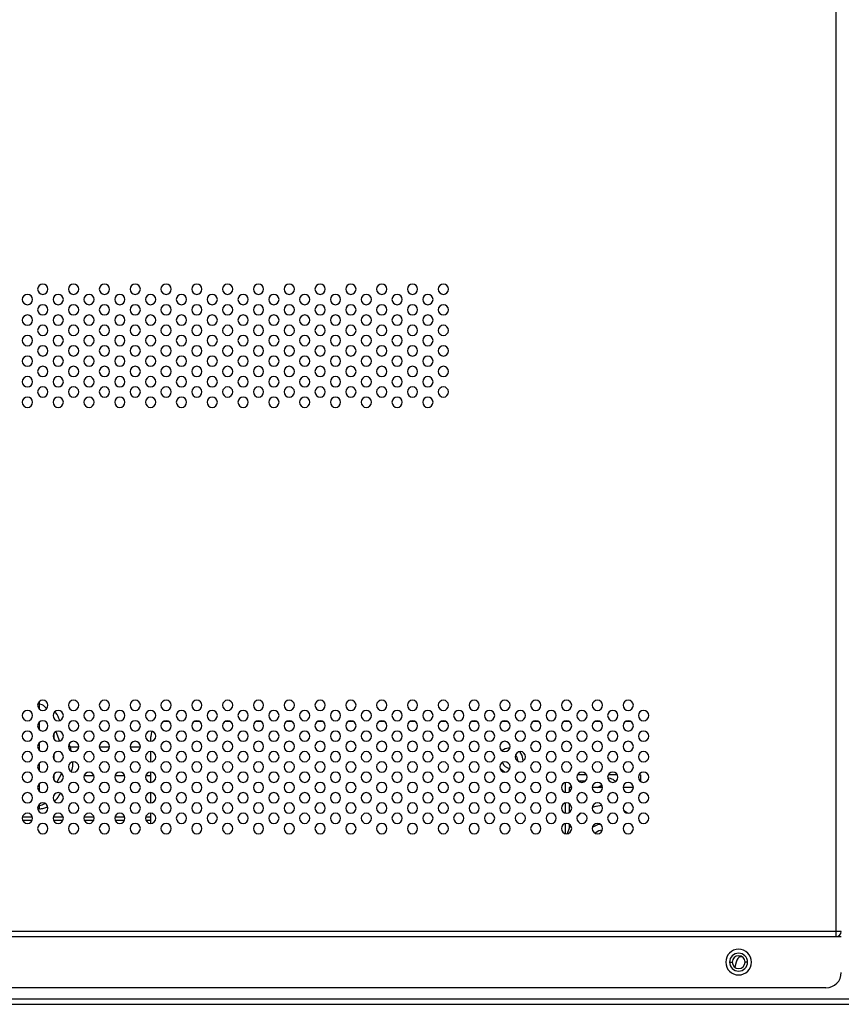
# Model space of a CAD drawing. Header units: millimetres. Extents: x 0 to 1118, y 0 to 864.
# Tile 73 of 256: x 838 to 870, y 350 to 388. Entities that reach past the tile are written whole.
import ezdxf

# ---------------------------------------------------------------- set-up
doc = ezdxf.new("R2010")
doc.units = ezdxf.units.MM

msp = doc.modelspace()

# ---------------------------------------------------------------- linework, layer by layer
at = {"color": 7, "linetype": 'Continuous', "lineweight": 25}
for p, q in [((869.4268, 352.9062), (869.4268, 480.1586)), ((843.4297, 361.0778), (843.3336, 361.0778)), ((844.6297, 361.0778), (844.424, 361.0778)), ((845.8297, 361.0778), (845.624, 361.0778)), ((847.0297, 361.0778), (846.824, 361.0778)), ((848.2297, 361.0778), (848.024, 361.0778)), ((849.4297, 361.0778), (849.224, 361.0778)), ((850.6297, 361.0778), (850.424, 361.0778)), ((851.8297, 361.0778), (851.624, 361.0778)), ((853.0297, 361.0778), (852.824, 361.0778)), ((854.2297, 361.0778), (854.024, 361.0778)), ((855.4297, 361.0778), (855.224, 361.0778)), ((856.6297, 361.0778), (856.424, 361.0778)), ((857.8297, 361.0778), (857.624, 361.0778)), ((859.0297, 361.0778), (858.824, 361.0778)), ((860.2297, 361.0778), (860.024, 361.0778)), ((861.4297, 361.0778), (861.224, 361.0778)), ((842.7336, 360.3063), (842.7336, 360.4778)), ((842.7336, 359.5063), (842.7336, 359.9061)), ((857.0258, 359.5336), (857.0268, 359.5586)), ((857.2268, 359.5586), (857.2262, 359.5326)), ((842.7336, 358.7063), (842.7336, 359.1061)), ((859.7, 359.0062), (859.3536, 359.0062)), ((860.9, 359.0062), (860.5536, 359.0062)), ((861.8068, 359.0062), (861.7536, 359.0062)), ((861.8068, 359.0062), (861.8068, 358.7662)), ((858.8668, 358.697), (858.8668, 358.3154)), ((859.0268, 358.5062), (859.0268, 358.333)), ((859.1268, 358.5062), (859.0268, 358.5062)), ((860.3268, 358.5062), (859.9268, 358.5062)), ((860.8168, 358.7662), (860.8444, 358.7444)), ((861.5268, 358.5062), (861.1268, 358.5062)), ((861.8068, 358.7662), (861.8068, 358.7462)), ((842.7336, 357.9063), (842.7336, 358.3061)), ((858.8668, 357.897), (858.8668, 357.5154)), ((859.0268, 357.8794), (859.0268, 357.533)), ((838.1202, 357.3572), (837.7334, 357.3572)), ((839.3202, 357.3572), (838.9334, 357.3572)), ((840.5202, 357.3572), (840.1334, 357.3572)), ((841.7202, 357.3572), (841.3334, 357.3572)), ((842.7336, 357.3572), (842.5334, 357.3572)), ((842.7336, 357.1063), (842.7336, 357.5061)), ((861.293, 357.5091), (861.1583, 357.5986)), ((838.1052, 357.2158), (837.7485, 357.2158)), ((839.3052, 357.2158), (838.9485, 357.2158)), ((840.5052, 357.2158), (840.1485, 357.2158)), ((841.7052, 357.2158), (841.3485, 357.2158)), ((842.7336, 357.2158), (842.5485, 357.2158)), ((858.8668, 357.097), (858.8668, 356.7154)), ((859.0268, 357.0794), (859.0268, 356.917)), ((869.4268, 352.9062), (744.0268, 352.9062)), ((744.0268, 352.7062), (869.4268, 352.7062)), ((869.4268, 352.7062), (869.4268, 352.9062)), ((869.6268, 352.9062), (869.4268, 352.9062)), ((869.4268, 352.7062), (869.6268, 352.7062)), ((865.2768, 351.7062), (865.3768, 351.7062)), ((865.5332, 351.7085), (865.4787, 351.5049)), ((865.6836, 351.9279), (865.7424, 351.9279)), ((865.9768, 351.7062), (865.8768, 351.7062)), ((869.0268, 350.7062), (744.4268, 350.7062)), ((910.7268, 350.265), (702.7268, 350.265)), ((702.7268, 350.065), (910.7268, 350.065))]:
    msp.add_line(p, q, dxfattribs=at)
at = {"color": 8, "linetype": 'Continuous', "lineweight": 25}
for p, q in [((838.3955, 361.757), (838.3334, 361.757)), ((838.3955, 361.757), (838.3955, 361.857)), ((838.3955, 361.5554), (838.3955, 361.757)), ((838.3955, 360.7554), (838.3955, 361.057)), ((838.9611, 360.6182), (838.9611, 360.3942)), ((839.0371, 360.685), (839.1793, 360.3132)), ((838.3955, 359.9554), (838.3955, 360.257)), ((839.5878, 360.0933), (839.5299, 360.0712)), ((839.5878, 360.0933), (839.5483, 360.1964)), ((839.5878, 360.0933), (839.9264, 360.0933)), ((839.5878, 360.0933), (839.6211, 359.9407)), ((840.7273, 360.0933), (841.1264, 360.0933)), ((841.9273, 360.0933), (842.3264, 360.0933)), ((838.9611, 359.8182), (838.9611, 359.5942)), ((838.3955, 359.1554), (838.3955, 359.457)), ((838.9611, 359.0182), (838.9611, 358.7942)), ((839.2607, 359.0548), (839.0757, 358.7129)), ((840.5189, 358.9619), (840.1347, 358.9619)), ((841.7189, 358.9619), (841.3347, 358.9619)), ((842.7336, 358.9619), (842.5347, 358.9619)), ((838.3955, 358.3554), (838.3955, 358.657)), ((859.1068, 358.5062), (859.1068, 358.5934)), ((859.384, 358.7662), (859.6697, 358.7662)), ((860.8168, 358.7662), (860.8697, 358.7662)), ((861.784, 358.7662), (861.8068, 358.7662)), ((838.3541, 357.807), (838.3955, 357.807)), ((838.3955, 357.807), (838.3955, 357.857)), ((838.3955, 357.6772), (838.3289, 357.6772))]:
    msp.add_line(p, q, dxfattribs=at)
at = {"color": 7, "linetype": 'Continuous', "lineweight": 25, "flags": 128}
for points in [[(843.3336, 361.0778), (843.2166, 361.0662), (843.2032, 361.0634)], [(842.7763, 360.7), (842.7451, 360.5948), (842.7336, 360.4778)], [(856.4091, 359.9446), (856.5355, 360.0205), (856.7211, 360.0585)], [(857.0895, 359.9027), (857.1888, 359.7499), (857.2268, 359.5586)], [(856.5127, 359.1067), (856.3733, 359.205), (856.3358, 359.2469)], [(860.1323, 358.5062), (860.2438, 358.5758), (860.3057, 358.5957)], [(838.3955, 357.6772), (838.3955, 357.6915), (838.3955, 357.7063), (838.3955, 357.7218), (838.3955, 357.7378), (838.3955, 357.7544), (838.3955, 357.7715), (838.3955, 357.7891), (838.3955, 357.807)], [(860.3017, 357.8032), (860.0631, 357.7686), (859.9284, 357.7312)], [(859.493, 357.5033), (859.4616, 357.479), (859.3266, 357.3572)], [(859.0834, 357.0307), (859.0454, 356.9571), (858.9516, 356.7078)], [(859.9338, 356.9586), (860.1496, 357.0671), (860.2156, 357.0854)], [(860.319, 356.8507), (860.1862, 356.8143), (860.041, 356.7256)]]:
    msp.add_lwpolyline(points, dxfattribs=at)
at = {"color": 8, "linetype": 'Continuous', "lineweight": 25, "flags": 128}
msp.add_lwpolyline([(860.2166, 358.5062), (860.2629, 358.5296), (860.3224, 358.5482)], dxfattribs=at)
at = {"color": 7, "linetype": 'Continuous', "lineweight": 25}
for centre, radius, start, end in [((838.5268, 377.9062), 0.2, 0, 180), ((839.7268, 377.9062), 0.2, 0, 180), ((840.9268, 377.9062), 0.2, 0, 180), ((842.1268, 377.9062), 0.2, 0, 180), ((843.3268, 377.9062), 0.2, 0, 180), ((844.5268, 377.9062), 0.2, 0, 180), ((845.7268, 377.9062), 0.2, 0, 180), ((846.9268, 377.9062), 0.2, 0, 180), ((848.1268, 377.9062), 0.2, 0, 180), ((849.3268, 377.9062), 0.2, 0, 180), ((850.5268, 377.9062), 0.2, 0, 180), ((851.7268, 377.9062), 0.2, 0, 180), ((852.9268, 377.9062), 0.2, 0, 180), ((854.1268, 377.9062), 0.2, 0, 180), ((837.9268, 377.5062), 0.2, 0, 180), ((838.5268, 377.9062), 0.2, 180, 0), ((839.1268, 377.5062), 0.2, 0, 180), ((839.7268, 377.9062), 0.2, 180, 0), ((840.3268, 377.5062), 0.2, 0, 180), ((840.9268, 377.9062), 0.2, 180, 0), ((841.5268, 377.5062), 0.2, 0, 180), ((842.1268, 377.9062), 0.2, 180, 0), ((842.7268, 377.5062), 0.2, 0, 180), ((843.3268, 377.9062), 0.2, 180, 0), ((843.9268, 377.5062), 0.2, 0, 180), ((844.5268, 377.9062), 0.2, 180, 0), ((845.1268, 377.5062), 0.2, 0, 180), ((845.7268, 377.9062), 0.2, 180, 0), ((846.3268, 377.5062), 0.2, 0, 180), ((846.9268, 377.9062), 0.2, 180, 0), ((847.5268, 377.5062), 0.2, 0, 180), ((848.1268, 377.9062), 0.2, 180, 0), ((848.7268, 377.5062), 0.2, 0, 180), ((849.3268, 377.9062), 0.2, 180, 0), ((849.9268, 377.5062), 0.2, 0, 180), ((850.5268, 377.9062), 0.2, 180, 0), ((851.1268, 377.5062), 0.2, 0, 180), ((851.7268, 377.9062), 0.2, 180, 0), ((852.3268, 377.5062), 0.2, 0, 180), ((852.9268, 377.9062), 0.2, 180, 0), ((853.5268, 377.5062), 0.2, 0, 180), ((854.1268, 377.9062), 0.2, 180, 0), ((837.9268, 377.5062), 0.2, 180, 0), ((838.5268, 377.1062), 0.2, 0, 180), ((839.1268, 377.5062), 0.2, 180, 0), ((839.7268, 377.1062), 0.2, 0, 180), ((840.3268, 377.5062), 0.2, 180, 0), ((840.9268, 377.1062), 0.2, 0, 180), ((841.5268, 377.5062), 0.2, 180, 0), ((842.1268, 377.1062), 0.2, 0, 180), ((842.7268, 377.5062), 0.2, 180, 0), ((843.3268, 377.1062), 0.2, 0, 180), ((843.9268, 377.5062), 0.2, 180, 0), ((844.5268, 377.1062), 0.2, 0, 180), ((845.1268, 377.5062), 0.2, 180, 0), ((845.7268, 377.1062), 0.2, 0, 180), ((846.3268, 377.5062), 0.2, 180, 0), ((846.9268, 377.1062), 0.2, 0, 180), ((847.5268, 377.5062), 0.2, 180, 0), ((848.1268, 377.1062), 0.2, 0, 180), ((848.7268, 377.5062), 0.2, 180, 0), ((849.3268, 377.1062), 0.2, 0, 180), ((849.9268, 377.5062), 0.2, 180, 0), ((850.5268, 377.1062), 0.2, 0, 180), ((851.1268, 377.5062), 0.2, 180, 0), ((851.7268, 377.1062), 0.2, 0, 180), ((852.3268, 377.5062), 0.2, 180, 0), ((852.9268, 377.1062), 0.2, 0, 180), ((853.5268, 377.5062), 0.2, 180, 0), ((854.1268, 377.1062), 0.2, 0, 180), ((837.9268, 376.7062), 0.2, 0, 180), ((838.5268, 377.1062), 0.2, 180, 0), ((839.1268, 376.7062), 0.2, 0, 180), ((839.7268, 377.1062), 0.2, 180, 0), ((840.3268, 376.7062), 0.2, 0, 180), ((840.9268, 377.1062), 0.2, 180, 0), ((841.5268, 376.7062), 0.2, 0, 180), ((842.1268, 377.1062), 0.2, 180, 0), ((842.7268, 376.7062), 0.2, 0, 180), ((843.3268, 377.1062), 0.2, 180, 0), ((843.9268, 376.7062), 0.2, 0, 180), ((844.5268, 377.1062), 0.2, 180, 0), ((845.1268, 376.7062), 0.2, 0, 180), ((845.7268, 377.1062), 0.2, 180, 0), ((846.3268, 376.7062), 0.2, 0, 180), ((846.9268, 377.1062), 0.2, 180, 0), ((847.5268, 376.7062), 0.2, 0, 180), ((848.1268, 377.1062), 0.2, 180, 0), ((848.7268, 376.7062), 0.2, 0, 180), ((849.3268, 377.1062), 0.2, 180, 0), ((849.9268, 376.7062), 0.2, 0, 180), ((850.5268, 377.1062), 0.2, 180, 0), ((851.1268, 376.7062), 0.2, 0, 180), ((851.7268, 377.1062), 0.2, 180, 0), ((852.3268, 376.7062), 0.2, 0, 180), ((852.9268, 377.1062), 0.2, 180, 0), ((853.5268, 376.7062), 0.2, 0, 180), ((854.1268, 377.1062), 0.2, 180, 0), ((837.9268, 376.7062), 0.2, 180, 0), ((838.5268, 376.3062), 0.2, 0, 180), ((839.1268, 376.7062), 0.2, 180, 0), ((839.7268, 376.3062), 0.2, 0, 180), ((840.3268, 376.7062), 0.2, 180, 0), ((840.9268, 376.3062), 0.2, 0, 180), ((841.5268, 376.7062), 0.2, 180, 0), ((842.1268, 376.3062), 0.2, 0, 180), ((842.7268, 376.7062), 0.2, 180, 0), ((843.3268, 376.3062), 0.2, 0, 180), ((843.9268, 376.7062), 0.2, 180, 0), ((844.5268, 376.3062), 0.2, 0, 180), ((845.1268, 376.7062), 0.2, 180, 0), ((845.7268, 376.3062), 0.2, 0, 180), ((846.3268, 376.7062), 0.2, 180, 0), ((846.9268, 376.3062), 0.2, 0, 180), ((847.5268, 376.7062), 0.2, 180, 0), ((848.1268, 376.3062), 0.2, 0, 180), ((848.7268, 376.7062), 0.2, 180, 0), ((849.3268, 376.3062), 0.2, 0, 180), ((849.9268, 376.7062), 0.2, 180, 0), ((850.5268, 376.3062), 0.2, 0, 180), ((851.1268, 376.7062), 0.2, 180, 0), ((851.7268, 376.3062), 0.2, 0, 180), ((852.3268, 376.7062), 0.2, 180, 0), ((852.9268, 376.3062), 0.2, 0, 180), ((853.5268, 376.7062), 0.2, 180, 0), ((854.1268, 376.3062), 0.2, 0, 180), ((837.9268, 375.9062), 0.2, 0, 180), ((838.5268, 376.3062), 0.2, 180, 0), ((839.1268, 375.9062), 0.2, 0, 180), ((839.7268, 376.3062), 0.2, 180, 0), ((840.3268, 375.9062), 0.2, 0, 180), ((840.9268, 376.3062), 0.2, 180, 0), ((841.5268, 375.9062), 0.2, 0, 180), ((842.1268, 376.3062), 0.2, 180, 0), ((842.7268, 375.9062), 0.2, 0, 180), ((843.3268, 376.3062), 0.2, 180, 0), ((843.9268, 375.9062), 0.2, 0, 180), ((844.5268, 376.3062), 0.2, 180, 0), ((845.1268, 375.9062), 0.2, 0, 180), ((845.7268, 376.3062), 0.2, 180, 0), ((846.3268, 375.9062), 0.2, 0, 180), ((846.9268, 376.3062), 0.2, 180, 0), ((847.5268, 375.9062), 0.2, 0, 180), ((848.1268, 376.3062), 0.2, 180, 0), ((848.7268, 375.9062), 0.2, 0, 180), ((849.3268, 376.3062), 0.2, 180, 0), ((849.9268, 375.9062), 0.2, 0, 180), ((850.5268, 376.3062), 0.2, 180, 0), ((851.1268, 375.9062), 0.2, 0, 180), ((851.7268, 376.3062), 0.2, 180, 0), ((852.3268, 375.9062), 0.2, 0, 180), ((852.9268, 376.3062), 0.2, 180, 0), ((853.5268, 375.9062), 0.2, 0, 180), ((854.1268, 376.3062), 0.2, 180, 0), ((837.9268, 375.9062), 0.2, 180, 0), ((839.1268, 375.9062), 0.2, 180, 0), ((840.3268, 375.9062), 0.2, 180, 0), ((841.5268, 375.9062), 0.2, 180, 0), ((842.7268, 375.9062), 0.2, 180, 0), ((843.9268, 375.9062), 0.2, 180, 0), ((845.1268, 375.9062), 0.2, 180, 0), ((846.3268, 375.9062), 0.2, 180, 0), ((847.5268, 375.9062), 0.2, 180, 0), ((848.7268, 375.9062), 0.2, 180, 0), ((849.9268, 375.9062), 0.2, 180, 0), ((851.1268, 375.9062), 0.2, 180, 0), ((852.3268, 375.9062), 0.2, 180, 0), ((853.5268, 375.9062), 0.2, 180, 0), ((838.5268, 375.5062), 0.2, 0, 180), ((838.5268, 375.5062), 0.2, 180, 0), ((839.7268, 375.5062), 0.2, 0, 180), ((839.7268, 375.5062), 0.2, 180, 0), ((840.9268, 375.5062), 0.2, 0, 180), ((840.9268, 375.5062), 0.2, 180, 0), ((842.1268, 375.5062), 0.2, 0, 180), ((842.1268, 375.5062), 0.2, 180, 0), ((843.3268, 375.5062), 0.2, 0, 180), ((843.3268, 375.5062), 0.2, 180, 0), ((844.5268, 375.5062), 0.2, 0, 180), ((844.5268, 375.5062), 0.2, 180, 0), ((845.7268, 375.5062), 0.2, 0, 180), ((845.7268, 375.5062), 0.2, 180, 0), ((846.9268, 375.5062), 0.2, 0, 180), ((846.9268, 375.5062), 0.2, 180, 0), ((848.1268, 375.5062), 0.2, 0, 180), ((848.1268, 375.5062), 0.2, 180, 0), ((849.3268, 375.5062), 0.2, 0, 180), ((849.3268, 375.5062), 0.2, 180, 0), ((850.5268, 375.5062), 0.2, 0, 180), ((850.5268, 375.5062), 0.2, 180, 0), ((851.7268, 375.5062), 0.2, 0, 180), ((851.7268, 375.5062), 0.2, 180, 0), ((852.9268, 375.5062), 0.2, 0, 180), ((852.9268, 375.5062), 0.2, 180, 0), ((854.1268, 375.5062), 0.2, 0, 180), ((854.1268, 375.5062), 0.2, 180, 0), ((837.9268, 375.1062), 0.2, 0, 180), ((837.9268, 375.1062), 0.2, 180, 0), ((839.1268, 375.1062), 0.2, 0, 180), ((839.1268, 375.1062), 0.2, 180, 0), ((840.3268, 375.1062), 0.2, 0, 180), ((840.3268, 375.1062), 0.2, 180, 0), ((841.5268, 375.1062), 0.2, 0, 180), ((841.5268, 375.1062), 0.2, 180, 0), ((842.7268, 375.1062), 0.2, 0, 180), ((842.7268, 375.1062), 0.2, 180, 0), ((843.9268, 375.1062), 0.2, 0, 180), ((843.9268, 375.1062), 0.2, 180, 0), ((845.1268, 375.1062), 0.2, 0, 180), ((845.1268, 375.1062), 0.2, 180, 0), ((846.3268, 375.1062), 0.2, 0, 180), ((846.3268, 375.1062), 0.2, 180, 0), ((847.5268, 375.1062), 0.2, 0, 180), ((847.5268, 375.1062), 0.2, 180, 0), ((848.7268, 375.1062), 0.2, 0, 180), ((848.7268, 375.1062), 0.2, 180, 0), ((849.9268, 375.1062), 0.2, 0, 180), ((849.9268, 375.1062), 0.2, 180, 0), ((851.1268, 375.1062), 0.2, 0, 180), ((851.1268, 375.1062), 0.2, 180, 0), ((852.3268, 375.1062), 0.2, 0, 180), ((852.3268, 375.1062), 0.2, 180, 0), ((853.5268, 375.1062), 0.2, 0, 180), ((853.5268, 375.1062), 0.2, 180, 0), ((838.5268, 374.7062), 0.2, 0, 180), ((838.5268, 374.7062), 0.2, 180, 0), ((839.7268, 374.7062), 0.2, 0, 180), ((839.7268, 374.7062), 0.2, 180, 0), ((840.9268, 374.7062), 0.2, 0, 180), ((840.9268, 374.7062), 0.2, 180, 0), ((842.1268, 374.7062), 0.2, 0, 180), ((842.1268, 374.7062), 0.2, 180, 0), ((843.3268, 374.7062), 0.2, 0, 180), ((843.3268, 374.7062), 0.2, 180, 0), ((844.5268, 374.7062), 0.2, 0, 180), ((844.5268, 374.7062), 0.2, 180, 0), ((845.7268, 374.7062), 0.2, 0, 180), ((845.7268, 374.7062), 0.2, 180, 0), ((846.9268, 374.7062), 0.2, 0, 180), ((846.9268, 374.7062), 0.2, 180, 0), ((848.1268, 374.7062), 0.2, 0, 180), ((848.1268, 374.7062), 0.2, 180, 0), ((849.3268, 374.7062), 0.2, 0, 180), ((849.3268, 374.7062), 0.2, 180, 0), ((850.5268, 374.7062), 0.2, 0, 180), ((850.5268, 374.7062), 0.2, 180, 0), ((851.7268, 374.7062), 0.2, 0, 180), ((851.7268, 374.7062), 0.2, 180, 0), ((852.9268, 374.7062), 0.2, 0, 180), ((852.9268, 374.7062), 0.2, 180, 0), ((854.1268, 374.7062), 0.2, 0, 180), ((854.1268, 374.7062), 0.2, 180, 0), ((837.9268, 374.3062), 0.2, 0, 180), ((837.9268, 374.3062), 0.2, 180, 0), ((839.1268, 374.3062), 0.2, 0, 180), ((839.1268, 374.3062), 0.2, 180, 0), ((840.3268, 374.3062), 0.2, 0, 180), ((840.3268, 374.3062), 0.2, 180, 0), ((841.5268, 374.3062), 0.2, 0, 180), ((841.5268, 374.3062), 0.2, 180, 0), ((842.7268, 374.3062), 0.2, 0, 180), ((842.7268, 374.3062), 0.2, 180, 0), ((843.9268, 374.3062), 0.2, 0, 180), ((843.9268, 374.3062), 0.2, 180, 0), ((845.1268, 374.3062), 0.2, 0, 180), ((845.1268, 374.3062), 0.2, 180, 0), ((846.3268, 374.3062), 0.2, 0, 180), ((846.3268, 374.3062), 0.2, 180, 0), ((847.5268, 374.3062), 0.2, 0, 180), ((847.5268, 374.3062), 0.2, 180, 0), ((848.7268, 374.3062), 0.2, 0, 180), ((848.7268, 374.3062), 0.2, 180, 0), ((849.9268, 374.3062), 0.2, 0, 180), ((849.9268, 374.3062), 0.2, 180, 0), ((851.1268, 374.3062), 0.2, 0, 180), ((851.1268, 374.3062), 0.2, 180, 0), ((852.3268, 374.3062), 0.2, 0, 180), ((852.3268, 374.3062), 0.2, 180, 0), ((853.5268, 374.3062), 0.2, 0, 180), ((853.5268, 374.3062), 0.2, 180, 0), ((838.5268, 373.9062), 0.2, 0, 180), ((838.5268, 373.9062), 0.2, 180, 0), ((839.7268, 373.9062), 0.2, 0, 180), ((839.7268, 373.9062), 0.2, 180, 0), ((840.9268, 373.9062), 0.2, 0, 180), ((840.9268, 373.9062), 0.2, 180, 0), ((842.1268, 373.9062), 0.2, 0, 180), ((842.1268, 373.9062), 0.2, 180, 0), ((843.3268, 373.9062), 0.2, 0, 180), ((843.3268, 373.9062), 0.2, 180, 0), ((844.5268, 373.9062), 0.2, 0, 180), ((844.5268, 373.9062), 0.2, 180, 0), ((845.7268, 373.9062), 0.2, 0, 180), ((845.7268, 373.9062), 0.2, 180, 0), ((846.9268, 373.9062), 0.2, 0, 180), ((846.9268, 373.9062), 0.2, 180, 0), ((848.1268, 373.9062), 0.2, 0, 180), ((848.1268, 373.9062), 0.2, 180, 0), ((849.3268, 373.9062), 0.2, 0, 180), ((849.3268, 373.9062), 0.2, 180, 0), ((850.5268, 373.9062), 0.2, 0, 180), ((850.5268, 373.9062), 0.2, 180, 0), ((851.7268, 373.9062), 0.2, 0, 180), ((851.7268, 373.9062), 0.2, 180, 0), ((852.9268, 373.9062), 0.2, 0, 180), ((852.9268, 373.9062), 0.2, 180, 0), ((854.1268, 373.9062), 0.2, 0, 180), ((854.1268, 373.9062), 0.2, 180, 0), ((837.9268, 373.5062), 0.2, 0, 180), ((837.9268, 373.5062), 0.2, 180, 0), ((839.1268, 373.5062), 0.2, 0, 180), ((839.1268, 373.5062), 0.2, 180, 0), ((840.3268, 373.5062), 0.2, 0, 180), ((840.3268, 373.5062), 0.2, 180, 0), ((841.5268, 373.5062), 0.2, 0, 180), ((841.5268, 373.5062), 0.2, 180, 0), ((842.7268, 373.5062), 0.2, 0, 180), ((842.7268, 373.5062), 0.2, 180, 0), ((843.9268, 373.5062), 0.2, 0, 180), ((843.9268, 373.5062), 0.2, 180, 0), ((845.1268, 373.5062), 0.2, 0, 180), ((845.1268, 373.5062), 0.2, 180, 0), ((846.3268, 373.5062), 0.2, 0, 180), ((846.3268, 373.5062), 0.2, 180, 0), ((847.5268, 373.5062), 0.2, 0, 180), ((847.5268, 373.5062), 0.2, 180, 0), ((848.7268, 373.5062), 0.2, 0, 180), ((848.7268, 373.5062), 0.2, 180, 0), ((849.9268, 373.5062), 0.2, 0, 180), ((849.9268, 373.5062), 0.2, 180, 0), ((851.1268, 373.5062), 0.2, 0, 180), ((851.1268, 373.5062), 0.2, 180, 0), ((852.3268, 373.5062), 0.2, 0, 180), ((852.3268, 373.5062), 0.2, 180, 0), ((853.5268, 373.5062), 0.2, 0, 180), ((853.5268, 373.5062), 0.2, 180, 0), ((838.5268, 361.7062), 0.2, 0, 180), ((839.7268, 361.7062), 0.2, 0, 180), ((840.9268, 361.7062), 0.2, 0, 180), ((842.1268, 361.7062), 0.2, 0, 180), ((843.3268, 361.7062), 0.2, 0, 180), ((844.5268, 361.7062), 0.2, 0, 180), ((845.7268, 361.7062), 0.2, 0, 180), ((846.9268, 361.7062), 0.2, 0, 180), ((848.1268, 361.7062), 0.2, 0, 180), ((849.3268, 361.7062), 0.2, 0, 180), ((850.5268, 361.7062), 0.2, 0, 180), ((851.7268, 361.7062), 0.2, 0, 180), ((852.9268, 361.7062), 0.2, 0, 180), ((854.1268, 361.7062), 0.2, 0, 180), ((855.3268, 361.7062), 0.2, 0, 180), ((856.5268, 361.7062), 0.2, 0, 180), ((857.7268, 361.7062), 0.2, 0, 180), ((858.9268, 361.7062), 0.2, 0, 180), ((860.1268, 361.7062), 0.2, 0, 180), ((861.3268, 361.7062), 0.2, 0, 180), ((838.5268, 361.7062), 0.2, 180, 0), ((839.7268, 361.7062), 0.2, 180, 0), ((840.9268, 361.7062), 0.2, 180, 0), ((842.1268, 361.7062), 0.2, 180, 0), ((843.3268, 361.7062), 0.2, 180, 0), ((844.5268, 361.7062), 0.2, 180, 0), ((845.7268, 361.7062), 0.2, 180, 0), ((846.9268, 361.7062), 0.2, 180, 0), ((848.1268, 361.7062), 0.2, 180, 0), ((849.3268, 361.7062), 0.2, 180, 0), ((850.5268, 361.7062), 0.2, 180, 0), ((851.7268, 361.7062), 0.2, 180, 0), ((852.9268, 361.7062), 0.2, 180, 0), ((854.1268, 361.7062), 0.2, 180, 0), ((855.3268, 361.7062), 0.2, 180, 0), ((856.5268, 361.7062), 0.2, 180, 0), ((857.7268, 361.7062), 0.2, 180, 0), ((858.9268, 361.7062), 0.2, 180, 0), ((860.1268, 361.7062), 0.2, 180, 0), ((861.3268, 361.7062), 0.2, 180, 0), ((837.9268, 361.3062), 0.2, 0, 180), ((837.9268, 361.3062), 0.2, 180, 0), ((839.1268, 361.3062), 0.2, 0, 180), ((839.1268, 361.3062), 0.2, 180, 0), ((840.3268, 361.3062), 0.2, 0, 180), ((840.3268, 361.3062), 0.2, 180, 0), ((841.5268, 361.3062), 0.2, 0, 180), ((841.5268, 361.3062), 0.2, 180, 0), ((842.7268, 361.3062), 0.2, 0, 180), ((842.7268, 361.3062), 0.2, 180, 0), ((843.9268, 361.3062), 0.2, 0, 180), ((843.9268, 361.3062), 0.2, 180, 0), ((845.1268, 361.3062), 0.2, 0, 180), ((845.1268, 361.3062), 0.2, 180, 0), ((846.3268, 361.3062), 0.2, 0, 180), ((846.3268, 361.3062), 0.2, 180, 0), ((847.5268, 361.3062), 0.2, 0, 180), ((847.5268, 361.3062), 0.2, 180, 0), ((848.7268, 361.3062), 0.2, 0, 180), ((848.7268, 361.3062), 0.2, 180, 0), ((849.9268, 361.3062), 0.2, 0, 180), ((849.9268, 361.3062), 0.2, 180, 0), ((851.1268, 361.3062), 0.2, 0, 180), ((851.1268, 361.3062), 0.2, 180, 0), ((852.3268, 361.3062), 0.2, 0, 180), ((852.3268, 361.3062), 0.2, 180, 0), ((853.5268, 361.3062), 0.2, 0, 180), ((853.5268, 361.3062), 0.2, 180, 0), ((854.7268, 361.3062), 0.2, 0, 180), ((854.7268, 361.3062), 0.2, 180, 0), ((855.9268, 361.3062), 0.2, 0, 180), ((855.9268, 361.3062), 0.2, 180, 0), ((857.1268, 361.3062), 0.2, 0, 180), ((857.1268, 361.3062), 0.2, 180, 0), ((858.3268, 361.3062), 0.2, 0, 180), ((858.3268, 361.3062), 0.2, 180, 0), ((859.5268, 361.3062), 0.2, 0, 180), ((859.5268, 361.3062), 0.2, 180, 0), ((860.7268, 361.3062), 0.2, 0, 180), ((860.7268, 361.3062), 0.2, 180, 0), ((861.9268, 361.3062), 0.2, 0, 180), ((861.9268, 361.3062), 0.2, 180, 0), ((838.5268, 360.9062), 0.2, 0, 180), ((838.5268, 360.9062), 0.2, 180, 0), ((839.7268, 360.9062), 0.2, 0, 180), ((839.7268, 360.9062), 0.2, 180, 0), ((840.9268, 360.9062), 0.2, 0, 180), ((840.9268, 360.9062), 0.2, 180, 0), ((842.1268, 360.9062), 0.2, 0, 180), ((842.1268, 360.9062), 0.2, 180, 0), ((843.3268, 360.9062), 0.2, 0, 180), ((843.3268, 360.9062), 0.2, 180, 0), ((844.5268, 360.9062), 0.2, 0, 180), ((844.5268, 360.9062), 0.2, 180, 0), ((845.7268, 360.9062), 0.2, 0, 180), ((845.7268, 360.9062), 0.2, 180, 0), ((846.9268, 360.9062), 0.2, 0, 180), ((846.9268, 360.9062), 0.2, 180, 0), ((848.1268, 360.9062), 0.2, 0, 180), ((848.1268, 360.9062), 0.2, 180, 0), ((849.3268, 360.9062), 0.2, 0, 180), ((849.3268, 360.9062), 0.2, 180, 0), ((850.5268, 360.9062), 0.2, 0, 180), ((850.5268, 360.9062), 0.2, 180, 0), ((851.7268, 360.9062), 0.2, 0, 180), ((851.7268, 360.9062), 0.2, 180, 0), ((852.9268, 360.9062), 0.2, 0, 180), ((852.9268, 360.9062), 0.2, 180, 0), ((854.1268, 360.9062), 0.2, 0, 180), ((854.1268, 360.9062), 0.2, 180, 0), ((855.3268, 360.9062), 0.2, 0, 180), ((855.3268, 360.9062), 0.2, 180, 0), ((856.5268, 360.9062), 0.2, 0, 180), ((856.5268, 360.9062), 0.2, 180, 0), ((857.7268, 360.9062), 0.2, 0, 180), ((857.7268, 360.9062), 0.2, 180, 0), ((858.9268, 360.9062), 0.2, 0, 180), ((858.9268, 360.9062), 0.2, 180, 0), ((860.1268, 360.9062), 0.2, 0, 180), ((860.1268, 360.9062), 0.2, 180, 0), ((861.3268, 360.9062), 0.2, 0, 180), ((861.3268, 360.9062), 0.2, 180, 0), ((837.9268, 360.5062), 0.2, 0, 180), ((837.9268, 360.5062), 0.2, 180, 0), ((839.1268, 360.5062), 0.2, 0, 180), ((839.1268, 360.5062), 0.2, 180, 0), ((840.3268, 360.5062), 0.2, 0, 180), ((840.3268, 360.5062), 0.2, 180, 0), ((841.5268, 360.5062), 0.2, 0, 180), ((841.5268, 360.5062), 0.2, 180, 0), ((842.7268, 360.5062), 0.2, 0, 180), ((842.7268, 360.5062), 0.2, 180, 0), ((843.9268, 360.5062), 0.2, 0, 180), ((843.9268, 360.5062), 0.2, 180, 0), ((845.1268, 360.5062), 0.2, 0, 180), ((845.1268, 360.5062), 0.2, 180, 0), ((846.3268, 360.5062), 0.2, 0, 180), ((846.3268, 360.5062), 0.2, 180, 0), ((847.5268, 360.5062), 0.2, 0, 180), ((847.5268, 360.5062), 0.2, 180, 0), ((848.7268, 360.5062), 0.2, 0, 180), ((848.7268, 360.5062), 0.2, 180, 0), ((849.9268, 360.5062), 0.2, 0, 180), ((849.9268, 360.5062), 0.2, 180, 0), ((851.1268, 360.5062), 0.2, 0, 180), ((851.1268, 360.5062), 0.2, 180, 0), ((852.3268, 360.5062), 0.2, 0, 180), ((852.3268, 360.5062), 0.2, 180, 0), ((853.5268, 360.5062), 0.2, 0, 180), ((853.5268, 360.5062), 0.2, 180, 0), ((854.7268, 360.5062), 0.2, 0, 180), ((854.7268, 360.5062), 0.2, 180, 0), ((855.9268, 360.5062), 0.2, 0, 180), ((855.9268, 360.5062), 0.2, 180, 0), ((857.1268, 360.5062), 0.2, 0, 180), ((857.1268, 360.5062), 0.2, 180, 0), ((858.3268, 360.5062), 0.2, 0, 180), ((858.3268, 360.5062), 0.2, 180, 0), ((859.5268, 360.5062), 0.2, 0, 180), ((859.5268, 360.5062), 0.2, 180, 0), ((860.7268, 360.5062), 0.2, 0, 180), ((860.7268, 360.5062), 0.2, 180, 0), ((861.9268, 360.5062), 0.2, 0, 180), ((861.9268, 360.5062), 0.2, 180, 0), ((838.5268, 360.1062), 0.2, 0, 180), ((838.5268, 360.1062), 0.2, 180, 0), ((839.7268, 360.1062), 0.2, 0, 180), ((839.7268, 360.1062), 0.2, 180, 0), ((840.9268, 360.1062), 0.2, 0, 180), ((840.9268, 360.1062), 0.2, 180, 0), ((842.1268, 360.1062), 0.2, 0, 180), ((842.1268, 360.1062), 0.2, 180, 0), ((843.3268, 360.1062), 0.2, 0, 180), ((843.3268, 360.1062), 0.2, 180, 0), ((844.5268, 360.1062), 0.2, 0, 180), ((844.5268, 360.1062), 0.2, 180, 0), ((845.7268, 360.1062), 0.2, 0, 180), ((845.7268, 360.1062), 0.2, 180, 0), ((846.9268, 360.1062), 0.2, 0, 180), ((846.9268, 360.1062), 0.2, 180, 0), ((848.1268, 360.1062), 0.2, 0, 180), ((848.1268, 360.1062), 0.2, 180, 0), ((849.3268, 360.1062), 0.2, 0, 180), ((849.3268, 360.1062), 0.2, 180, 0), ((850.5268, 360.1062), 0.2, 0, 180), ((850.5268, 360.1062), 0.2, 180, 0), ((851.7268, 360.1062), 0.2, 0, 180), ((851.7268, 360.1062), 0.2, 180, 0), ((852.9268, 360.1062), 0.2, 0, 180), ((852.9268, 360.1062), 0.2, 180, 0), ((854.1268, 360.1062), 0.2, 0, 180), ((854.1268, 360.1062), 0.2, 180, 0), ((855.3268, 360.1062), 0.2, 0, 180), ((855.3268, 360.1062), 0.2, 180, 0), ((856.5268, 360.1062), 0.2, 0, 180), ((856.5268, 360.1062), 0.2, 180, 0), ((857.7268, 360.1062), 0.2, 0, 180), ((857.7268, 360.1062), 0.2, 180, 0), ((858.9268, 360.1062), 0.2, 0, 180), ((858.9268, 360.1062), 0.2, 180, 0), ((860.1268, 360.1062), 0.2, 0, 180), ((860.1268, 360.1062), 0.2, 180, 0), ((861.3268, 360.1062), 0.2, 0, 180), ((861.3268, 360.1062), 0.2, 180, 0), ((837.9268, 359.7062), 0.2, 0, 180), ((837.9268, 359.7062), 0.2, 180, 0), ((839.1268, 359.7062), 0.2, 0, 180), ((839.1268, 359.7062), 0.2, 180, 0), ((840.3268, 359.7062), 0.2, 0, 180), ((840.3268, 359.7062), 0.2, 180, 0), ((841.5268, 359.7062), 0.2, 0, 180), ((841.5268, 359.7062), 0.2, 180, 0), ((842.7268, 359.7062), 0.2, 0, 180), ((842.7268, 359.7062), 0.2, 180, 0), ((843.9268, 359.7062), 0.2, 0, 180), ((843.9268, 359.7062), 0.2, 180, 0), ((845.1268, 359.7062), 0.2, 0, 180), ((845.1268, 359.7062), 0.2, 180, 0), ((846.3268, 359.7062), 0.2, 0, 180), ((846.3268, 359.7062), 0.2, 180, 0), ((847.5268, 359.7062), 0.2, 0, 180), ((847.5268, 359.7062), 0.2, 180, 0), ((848.7268, 359.7062), 0.2, 0, 180), ((848.7268, 359.7062), 0.2, 180, 0), ((849.9268, 359.7062), 0.2, 0, 180), ((849.9268, 359.7062), 0.2, 180, 0), ((851.1268, 359.7062), 0.2, 0, 180), ((851.1268, 359.7062), 0.2, 180, 0), ((852.3268, 359.7062), 0.2, 0, 180), ((852.3268, 359.7062), 0.2, 180, 0), ((853.5268, 359.7062), 0.2, 0, 180), ((853.5268, 359.7062), 0.2, 180, 0), ((854.7268, 359.7062), 0.2, 0, 180), ((854.7268, 359.7062), 0.2, 180, 0), ((855.9268, 359.7062), 0.2, 0, 180), ((855.9268, 359.7062), 0.2, 180, 0), ((857.1268, 359.7062), 0.2, 0, 180), ((857.1268, 359.7062), 0.2, 180, 0), ((856.7268, 359.5586), 0.3, 0, 45.29334), ((858.3268, 359.7062), 0.2, 0, 180), ((858.3268, 359.7062), 0.2, 180, 0), ((859.5268, 359.7062), 0.2, 0, 180), ((859.5268, 359.7062), 0.2, 180, 0), ((860.7268, 359.7062), 0.2, 0, 180), ((860.7268, 359.7062), 0.2, 180, 0), ((861.9268, 359.7062), 0.2, 0, 180), ((861.9268, 359.7062), 0.2, 180, 0), ((838.5268, 359.3062), 0.2, 0, 180), ((838.5268, 359.3062), 0.2, 180, 0), ((839.7268, 359.3062), 0.2, 0, 180), ((839.7268, 359.3062), 0.2, 180, 0), ((840.9268, 359.3062), 0.2, 0, 180), ((840.9268, 359.3062), 0.2, 180, 0), ((842.1268, 359.3062), 0.2, 0, 180), ((842.1268, 359.3062), 0.2, 180, 0), ((843.3268, 359.3062), 0.2, 0, 180), ((843.3268, 359.3062), 0.2, 180, 0), ((844.5268, 359.3062), 0.2, 0, 180), ((844.5268, 359.3062), 0.2, 180, 0), ((845.7268, 359.3062), 0.2, 0, 180), ((845.7268, 359.3062), 0.2, 180, 0), ((846.9268, 359.3062), 0.2, 0, 180), ((846.9268, 359.3062), 0.2, 180, 0), ((848.1268, 359.3062), 0.2, 0, 180), ((848.1268, 359.3062), 0.2, 180, 0), ((849.3268, 359.3062), 0.2, 0, 180), ((849.3268, 359.3062), 0.2, 180, 0), ((850.5268, 359.3062), 0.2, 0, 180), ((850.5268, 359.3062), 0.2, 180, 0), ((851.7268, 359.3062), 0.2, 0, 180), ((851.7268, 359.3062), 0.2, 180, 0), ((852.9268, 359.3062), 0.2, 0, 180), ((852.9268, 359.3062), 0.2, 180, 0), ((854.1268, 359.3062), 0.2, 0, 180), ((854.1268, 359.3062), 0.2, 180, 0), ((855.3268, 359.3062), 0.2, 0, 180), ((855.3268, 359.3062), 0.2, 180, 0), ((856.5268, 359.3062), 0.2, 0, 180), ((856.5268, 359.3062), 0.2, 180, 0), ((856.7268, 359.5586), 0.3, 194.29597, 268.90221), ((857.7268, 359.3062), 0.2, 0, 180), ((857.7268, 359.3062), 0.2, 180, 0), ((858.9268, 359.3062), 0.2, 0, 180), ((858.9268, 359.3062), 0.2, 180, 0), ((860.1268, 359.3062), 0.2, 0, 180), ((860.1268, 359.3062), 0.2, 180, 0), ((861.3268, 359.3062), 0.2, 0, 180), ((861.3268, 359.3062), 0.2, 180, 0), ((837.9268, 358.9062), 0.2, 0, 180), ((837.9268, 358.9062), 0.2, 180, 0), ((839.1268, 358.9062), 0.2, 0, 180), ((839.1268, 358.9062), 0.2, 180, 0), ((840.3268, 358.9062), 0.2, 0, 180), ((840.3268, 358.9062), 0.2, 180, 0), ((841.5268, 358.9062), 0.2, 0, 180), ((841.5268, 358.9062), 0.2, 180, 0), ((842.7268, 358.9062), 0.2, 0, 180), ((842.7268, 358.9062), 0.2, 180, 0), ((843.9268, 358.9062), 0.2, 0, 180), ((843.9268, 358.9062), 0.2, 180, 0), ((845.1268, 358.9062), 0.2, 0, 180), ((845.1268, 358.9062), 0.2, 180, 0), ((846.3268, 358.9062), 0.2, 0, 180), ((846.3268, 358.9062), 0.2, 180, 0), ((847.5268, 358.9062), 0.2, 0, 180), ((847.5268, 358.9062), 0.2, 180, 0), ((848.7268, 358.9062), 0.2, 0, 180), ((848.7268, 358.9062), 0.2, 180, 0), ((849.9268, 358.9062), 0.2, 0, 180), ((849.9268, 358.9062), 0.2, 180, 0), ((851.1268, 358.9062), 0.2, 0, 180), ((851.1268, 358.9062), 0.2, 180, 0), ((852.3268, 358.9062), 0.2, 0, 180), ((852.3268, 358.9062), 0.2, 180, 0), ((853.5268, 358.9062), 0.2, 0, 180), ((853.5268, 358.9062), 0.2, 180, 0), ((854.7268, 358.9062), 0.2, 0, 180), ((854.7268, 358.9062), 0.2, 180, 0), ((855.9268, 358.9062), 0.2, 0, 180), ((855.9268, 358.9062), 0.2, 180, 0), ((857.1268, 358.9062), 0.2, 0, 180), ((857.1268, 358.9062), 0.2, 180, 0), ((858.3268, 358.9062), 0.2, 0, 180), ((858.3268, 358.9062), 0.2, 180, 0), ((859.5268, 358.9062), 0.2, 0, 180), ((859.5268, 358.9062), 0.2, 180, 0), ((860.7268, 358.9062), 0.2, 0, 180), ((860.7268, 358.9062), 0.2, 180, 0), ((861.9268, 358.9062), 0.2, 0, 180), ((861.9268, 358.9062), 0.2, 180, 0), ((838.5268, 358.5062), 0.2, 0, 180), ((838.5268, 358.5062), 0.2, 180, 0), ((839.7268, 358.5062), 0.2, 0, 180), ((839.7268, 358.5062), 0.2, 180, 0), ((840.9268, 358.5062), 0.2, 0, 180), ((840.9268, 358.5062), 0.2, 180, 0), ((842.1268, 358.5062), 0.2, 0, 180), ((842.1268, 358.5062), 0.2, 180, 0), ((843.3268, 358.5062), 0.2, 0, 180), ((843.3268, 358.5062), 0.2, 180, 0), ((844.5268, 358.5062), 0.2, 0, 180), ((844.5268, 358.5062), 0.2, 180, 0), ((845.7268, 358.5062), 0.2, 0, 180), ((845.7268, 358.5062), 0.2, 180, 0), ((846.9268, 358.5062), 0.2, 0, 180), ((846.9268, 358.5062), 0.2, 180, 0), ((848.1268, 358.5062), 0.2, 0, 180), ((848.1268, 358.5062), 0.2, 180, 0), ((849.3268, 358.5062), 0.2, 0, 180), ((849.3268, 358.5062), 0.2, 180, 0), ((850.5268, 358.5062), 0.2, 0, 180), ((850.5268, 358.5062), 0.2, 180, 0), ((851.7268, 358.5062), 0.2, 0, 180), ((851.7268, 358.5062), 0.2, 180, 0), ((852.9268, 358.5062), 0.2, 0, 180), ((852.9268, 358.5062), 0.2, 180, 0), ((854.1268, 358.5062), 0.2, 0, 180), ((854.1268, 358.5062), 0.2, 180, 0), ((855.3268, 358.5062), 0.2, 0, 180), ((855.3268, 358.5062), 0.2, 180, 0), ((856.5268, 358.5062), 0.2, 0, 180), ((856.5268, 358.5062), 0.2, 180, 0), ((857.7268, 358.5062), 0.2, 0, 180), ((857.7268, 358.5062), 0.2, 180, 0), ((858.9268, 358.5062), 0.2, 0, 180), ((858.9268, 358.5062), 0.2, 180, 0), ((860.1268, 358.5062), 0.2, 0, 180), ((860.1268, 358.5062), 0.2, 180, 0), ((861.3268, 358.5062), 0.2, 0, 180), ((861.3268, 358.5062), 0.2, 180, 0), ((837.9268, 358.1062), 0.2, 0, 180), ((837.9268, 358.1062), 0.2, 180, 0), ((839.1268, 358.1062), 0.2, 0, 180), ((839.1268, 358.1062), 0.2, 180, 0), ((840.3268, 358.1062), 0.2, 0, 180), ((840.3268, 358.1062), 0.2, 180, 0), ((841.5268, 358.1062), 0.2, 0, 180), ((841.5268, 358.1062), 0.2, 180, 0), ((842.7268, 358.1062), 0.2, 0, 180), ((842.7268, 358.1062), 0.2, 180, 0), ((843.9268, 358.1062), 0.2, 0, 180), ((843.9268, 358.1062), 0.2, 180, 0), ((845.1268, 358.1062), 0.2, 0, 180), ((845.1268, 358.1062), 0.2, 180, 0), ((846.3268, 358.1062), 0.2, 0, 180), ((846.3268, 358.1062), 0.2, 180, 0), ((847.5268, 358.1062), 0.2, 0, 180), ((847.5268, 358.1062), 0.2, 180, 0), ((848.7268, 358.1062), 0.2, 0, 180), ((848.7268, 358.1062), 0.2, 180, 0), ((849.9268, 358.1062), 0.2, 0, 180), ((849.9268, 358.1062), 0.2, 180, 0), ((851.1268, 358.1062), 0.2, 0, 180), ((851.1268, 358.1062), 0.2, 180, 0), ((852.3268, 358.1062), 0.2, 0, 180), ((852.3268, 358.1062), 0.2, 180, 0), ((853.5268, 358.1062), 0.2, 0, 180), ((853.5268, 358.1062), 0.2, 180, 0), ((854.7268, 358.1062), 0.2, 0, 180), ((854.7268, 358.1062), 0.2, 180, 0), ((855.9268, 358.1062), 0.2, 0, 180), ((855.9268, 358.1062), 0.2, 180, 0), ((857.1268, 358.1062), 0.2, 0, 180), ((857.1268, 358.1062), 0.2, 180, 0), ((858.3268, 358.1062), 0.2, 0, 180), ((858.3268, 358.1062), 0.2, 180, 0), ((859.5268, 358.1062), 0.2, 0, 180), ((859.5268, 358.1062), 0.2, 180, 0), ((860.7268, 358.1062), 0.2, 0, 180), ((860.7268, 358.1062), 0.2, 180, 0), ((861.9268, 358.1062), 0.2, 0, 180), ((861.9268, 358.1062), 0.2, 180, 0), ((838.5268, 357.7062), 0.2, 0, 180), ((838.5268, 357.7062), 0.2, 180, 0), ((839.7268, 357.7062), 0.2, 0, 180), ((839.7268, 357.7062), 0.2, 180, 0), ((840.9268, 357.7062), 0.2, 0, 180), ((840.9268, 357.7062), 0.2, 180, 0), ((842.1268, 357.7062), 0.2, 0, 180), ((842.1268, 357.7062), 0.2, 180, 0), ((843.3268, 357.7062), 0.2, 0, 180), ((843.3268, 357.7062), 0.2, 180, 0), ((844.5268, 357.7062), 0.2, 0, 180), ((844.5268, 357.7062), 0.2, 180, 0), ((845.7268, 357.7062), 0.2, 0, 180), ((845.7268, 357.7062), 0.2, 180, 0), ((846.9268, 357.7062), 0.2, 0, 180), ((846.9268, 357.7062), 0.2, 180, 0), ((848.1268, 357.7062), 0.2, 0, 180), ((848.1268, 357.7062), 0.2, 180, 0), ((849.3268, 357.7062), 0.2, 0, 180), ((849.3268, 357.7062), 0.2, 180, 0), ((850.5268, 357.7062), 0.2, 0, 180), ((850.5268, 357.7062), 0.2, 180, 0), ((851.7268, 357.7062), 0.2, 0, 180), ((851.7268, 357.7062), 0.2, 180, 0), ((852.9268, 357.7062), 0.2, 0, 180), ((852.9268, 357.7062), 0.2, 180, 0), ((854.1268, 357.7062), 0.2, 0, 180), ((854.1268, 357.7062), 0.2, 180, 0), ((855.3268, 357.7062), 0.2, 0, 180), ((855.3268, 357.7062), 0.2, 180, 0), ((856.5268, 357.7062), 0.2, 0, 180), ((856.5268, 357.7062), 0.2, 180, 0), ((857.7268, 357.7062), 0.2, 0, 180), ((857.7268, 357.7062), 0.2, 180, 0), ((858.9268, 357.7062), 0.2, 0, 180), ((858.9268, 357.7062), 0.2, 180, 0), ((860.1268, 357.7062), 0.2, 0, 180), ((860.1268, 357.7062), 0.2, 180, 0), ((861.3268, 357.7062), 0.2, 0, 180), ((861.3268, 357.7062), 0.2, 180, 0), ((837.9268, 357.3062), 0.2, 0, 180), ((837.9268, 357.3062), 0.2, 180, 0), ((839.1268, 357.3062), 0.2, 0, 180), ((839.1268, 357.3062), 0.2, 180, 0), ((840.3268, 357.3062), 0.2, 0, 180), ((840.3268, 357.3062), 0.2, 180, 0), ((841.5268, 357.3062), 0.2, 0, 180), ((841.5268, 357.3062), 0.2, 180, 0), ((842.7268, 357.3062), 0.2, 0, 180), ((842.7268, 357.3062), 0.2, 180, 0), ((843.9268, 357.3062), 0.2, 0, 180), ((843.9268, 357.3062), 0.2, 180, 0), ((845.1268, 357.3062), 0.2, 0, 180), ((845.1268, 357.3062), 0.2, 180, 0), ((846.3268, 357.3062), 0.2, 0, 180), ((846.3268, 357.3062), 0.2, 180, 0), ((847.5268, 357.3062), 0.2, 0, 180), ((847.5268, 357.3062), 0.2, 180, 0), ((848.7268, 357.3062), 0.2, 0, 180), ((848.7268, 357.3062), 0.2, 180, 0), ((849.9268, 357.3062), 0.2, 0, 180), ((849.9268, 357.3062), 0.2, 180, 0), ((851.1268, 357.3062), 0.2, 0, 180), ((851.1268, 357.3062), 0.2, 180, 0), ((852.3268, 357.3062), 0.2, 0, 180), ((852.3268, 357.3062), 0.2, 180, 0), ((853.5268, 357.3062), 0.2, 0, 180), ((853.5268, 357.3062), 0.2, 180, 0), ((854.7268, 357.3062), 0.2, 0, 180), ((854.7268, 357.3062), 0.2, 180, 0), ((855.9268, 357.3062), 0.2, 0, 180), ((855.9268, 357.3062), 0.2, 180, 0), ((857.1268, 357.3062), 0.2, 0, 180), ((857.1268, 357.3062), 0.2, 180, 0), ((858.3268, 357.3062), 0.2, 0, 180), ((858.3268, 357.3062), 0.2, 180, 0), ((859.5268, 357.3062), 0.2, 0, 180), ((859.5268, 357.3062), 0.2, 180, 0), ((860.7268, 357.3062), 0.2, 0, 180), ((860.7268, 357.3062), 0.2, 180, 0), ((861.9268, 357.3062), 0.2, 0, 180), ((861.9268, 357.3062), 0.2, 180, 0), ((838.5268, 356.9062), 0.2, 0, 180), ((839.7268, 356.9062), 0.2, 0, 180), ((840.9268, 356.9062), 0.2, 0, 180), ((842.1268, 356.9062), 0.2, 0, 180), ((843.3268, 356.9062), 0.2, 0, 180), ((844.5268, 356.9062), 0.2, 0, 180), ((845.7268, 356.9062), 0.2, 0, 180), ((846.9268, 356.9062), 0.2, 0, 180), ((848.1268, 356.9062), 0.2, 0, 180), ((849.3268, 356.9062), 0.2, 0, 180), ((850.5268, 356.9062), 0.2, 0, 180), ((851.7268, 356.9062), 0.2, 0, 180), ((852.9268, 356.9062), 0.2, 0, 180), ((854.1268, 356.9062), 0.2, 0, 180), ((855.3268, 356.9062), 0.2, 0, 180), ((856.5268, 356.9062), 0.2, 0, 180), ((857.7268, 356.9062), 0.2, 0, 180), ((858.9268, 356.9062), 0.2, 0, 180), ((860.1268, 356.9062), 0.2, 0, 180), ((861.3268, 356.9062), 0.2, 0, 180), ((838.5268, 356.9062), 0.2, 180, 0), ((839.7268, 356.9062), 0.2, 180, 0), ((840.9268, 356.9062), 0.2, 180, 0), ((842.1268, 356.9062), 0.2, 180, 0), ((843.3268, 356.9062), 0.2, 180, 0), ((844.5268, 356.9062), 0.2, 180, 0), ((845.7268, 356.9062), 0.2, 180, 0), ((846.9268, 356.9062), 0.2, 180, 0), ((848.1268, 356.9062), 0.2, 180, 0), ((849.3268, 356.9062), 0.2, 180, 0), ((850.5268, 356.9062), 0.2, 180, 0), ((851.7268, 356.9062), 0.2, 180, 0), ((852.9268, 356.9062), 0.2, 180, 0), ((854.1268, 356.9062), 0.2, 180, 0), ((855.3268, 356.9062), 0.2, 180, 0), ((856.5268, 356.9062), 0.2, 180, 0), ((857.7268, 356.9062), 0.2, 180, 0), ((858.9268, 356.9062), 0.2, 180, 0), ((860.1268, 356.9062), 0.2, 180, 0), ((861.3268, 356.9062), 0.2, 180, 0), ((869.4268, 352.9062), 0.2, 270, 0), ((865.6268, 351.7062), 0.5, 0, 180), ((865.6268, 351.7062), 0.35, 0, 180), ((865.6268, 351.7062), 0.25, 0, 180), ((865.9196, 351.605), 0.4, 122.23823, 165), ((865.6268, 351.7062), 0.5, 180, 0), ((865.6268, 351.7062), 0.35, 180, 0), ((865.6268, 351.7062), 0.25, 180, 0), ((869.0268, 351.3062), 0.6, 270, 0)]:
    msp.add_arc(centre, radius, start, end, dxfattribs=at)
at = {"color": 8, "linetype": 'Continuous', "lineweight": 25}
for points, knots in [([(838.668, 361.5655), (838.6455, 361.6), (838.6025, 361.6656), (838.505, 361.734), (838.4319, 361.7494), (838.3955, 361.757)], [0, 0, 0, 0, 0.3565544, 0.6793402, 1, 1, 1, 1]), ([(839.1841, 361.1172), (839.1449, 361.2235), (839.0994, 361.3469), (839.018, 361.4481), (839.0068, 361.4621)], [0, 0, 0, 0, 0.86212942, 1, 1, 1, 1]), ([(839.678, 359.4967), (839.6784, 359.4915), (839.6867, 359.3868), (839.6731, 359.2574), (839.6425, 359.1553), (839.6351, 359.1304)], [0, 0, 0, 0, 0.0384405, 0.766421, 1, 1, 1, 1]), ([(838.982, 357.9694), (839.0185, 358.0062), (839.115, 358.1038), (839.1775, 358.2147), (839.2163, 358.2837)], [0, 0, 0, 0, 0.3776827, 1, 1, 1, 1]), ([(838.3955, 357.807), (838.4347, 357.8122), (838.5148, 357.8228), (838.5737, 357.8669), (838.6037, 357.8894)], [0, 0, 0, 0, 0.4905303, 1, 1, 1, 1]), ([(838.3955, 357.6772), (838.4539, 357.6815), (838.5714, 357.6901), (838.6686, 357.7377), (838.7174, 357.7615)], [0, 0, 0, 0, 0.497713, 1, 1, 1, 1])]:
    msp.add_open_spline(points, degree=3, knots=knots, dxfattribs=at)
at = {"color": 7, "linetype": 'Continuous', "lineweight": 25}
msp.add_open_spline([(860.5306, 358.8838), (860.5626, 358.88), (860.6672, 358.8676), (860.7555, 358.8078), (860.8168, 358.7662)], degree=3, knots=[0, 0, 0, 0, 0.3058604, 1, 1, 1, 1], dxfattribs=at)

doc.saveas('drawing.dxf')
